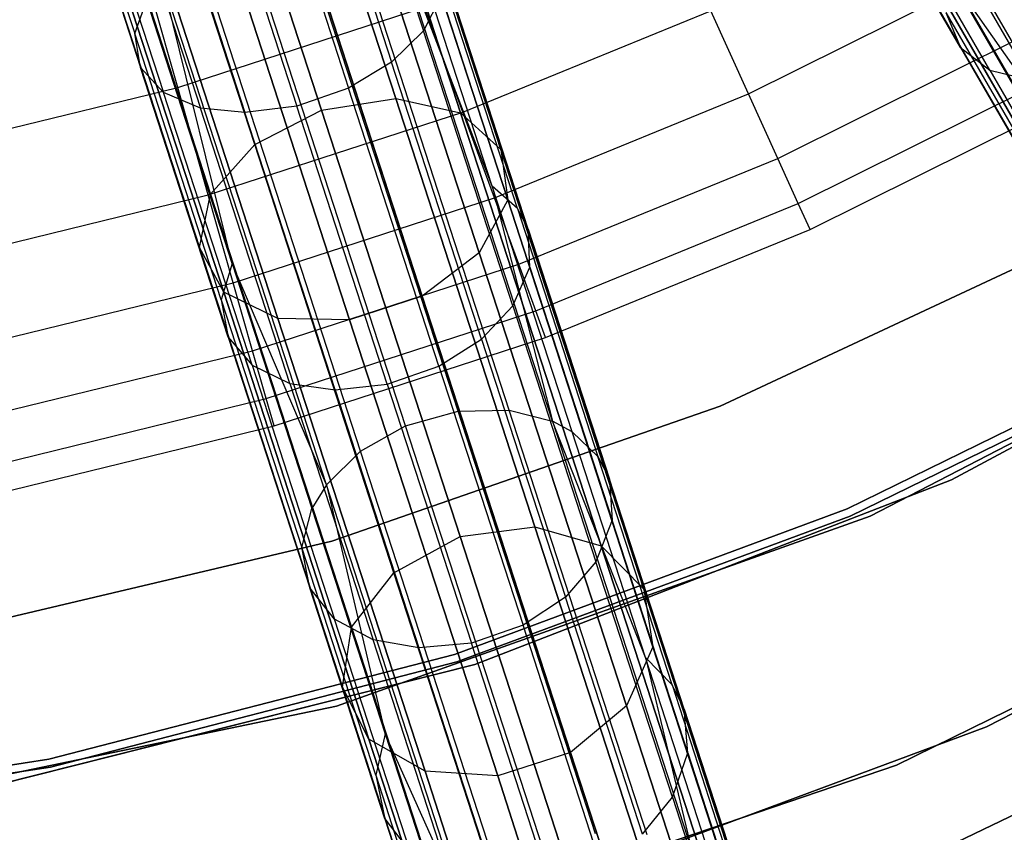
# Model space of a CAD drawing. Extents: x 0.3 to 7.1, y -3.38 to 3.38.
# Tile 211 of 256: x 4.2 to 4.82, y -2.58 to -2.07. Entities that reach past the tile are written whole.
import ezdxf

# ---------------------------------------------------------------- set-up
doc = ezdxf.new("R2010")
doc.units = 0
doc.header["$LTSCALE"] = 2.54
doc.layers.get('0').update_dxf_attribs({"linetype": 'CONTINUOUS'})

# ---------------------------------------------------------------- blocks, each defined once
blk = doc.blocks.new('SINGLES_B_BB_STL')
at = {"color": 0}
for p, q in [((4.435, -2.1231, 14.83256), (4.33623, -1.81911, 14.58838)), ((4.435, -2.1231, 14.83256), (4.33623, -1.81911, 14.58838)), ((4.33623, -1.81911, 13.67289), (4.435, -2.1231, 13.42871)), ((4.33623, -1.81911, 13.67289), (4.435, -2.1231, 13.42871)), ((4.47556, -2.132, 14.80876), (4.37569, -1.82462, 14.56186)), ((4.47556, -2.132, 14.80876), (4.37569, -1.82462, 14.56186)), ((4.37569, -1.82462, 13.69941), (4.47556, -2.132, 13.4525)), ((4.37569, -1.82462, 13.69941), (4.47556, -2.132, 13.4525)), ((4.29008, -1.82748, 14.59795), (4.38846, -2.13025, 14.84115)), ((4.29008, -1.82748, 14.59795), (4.38846, -2.13025, 14.84115)), ((4.38846, -2.13025, 13.42012), (4.29008, -1.82748, 13.66332)), ((4.38846, -2.13025, 13.42012), (4.29008, -1.82748, 13.66332)), ((4.50085, -2.15492, 14.77521), (4.39943, -1.84277, 14.52447)), ((4.50085, -2.15492, 14.77521), (4.39943, -1.84277, 14.52447)), ((4.39943, -1.84277, 13.7368), (4.50085, -2.15492, 13.48606)), ((4.39943, -1.84277, 13.7368), (4.50085, -2.15492, 13.48606)), ((4.3466, -2.15182, 14.83256), (4.24783, -1.84783, 14.58838)), ((4.3466, -2.15182, 14.83256), (4.24783, -1.84783, 14.58838)), ((4.24783, -1.84783, 13.67289), (4.3466, -2.15182, 13.42871)), ((4.24783, -1.84783, 13.67289), (4.3466, -2.15182, 13.42871)), ((4.50508, -2.1866, 14.73958), (4.40201, -1.86938, 14.48477)), ((4.50508, -2.1866, 14.73958), (4.40201, -1.86938, 14.48477)), ((4.40201, -1.86938, 13.7765), (4.50508, -2.1866, 13.52169)), ((4.40201, -1.86938, 13.7765), (4.50508, -2.1866, 13.52169)), ((4.31902, -2.18286, 14.80876), (4.21915, -1.87549, 14.56186)), ((4.31902, -2.18286, 14.80876), (4.21915, -1.87549, 14.56186)), ((4.21915, -1.87549, 13.69941), (4.31902, -2.18286, 13.4525)), ((4.21915, -1.87549, 13.69941), (4.31902, -2.18286, 13.4525)), ((4.868, -2.16882, 40.97328), (4.70163, -1.88064, 41.26377)), ((4.868, -2.16882, 40.97328), (4.70163, -1.88064, 41.26377)), ((4.48728, -2.21979, 14.71004), (4.38284, -1.89836, 14.45186)), ((4.48728, -2.21979, 14.71004), (4.38284, -1.89836, 14.45186)), ((4.38284, -1.89836, 13.80941), (4.48728, -2.21979, 13.55122)), ((4.38284, -1.89836, 13.80941), (4.48728, -2.21979, 13.55122)), ((4.39143, -1.89346, 41.50673), (4.45228, -2.08075, 41.37379)), ((4.39143, -1.89346, 41.50673), (4.45228, -2.08075, 41.37379)), ((4.31203, -2.21627, 14.77521), (4.2106, -1.90412, 14.52447)), ((4.31203, -2.21627, 14.77521), (4.2106, -1.90412, 14.52447)), ((4.2106, -1.90412, 13.7368), (4.31203, -2.21627, 13.48606)), ((4.2106, -1.90412, 13.7368), (4.31203, -2.21627, 13.48606)), ((4.21261, -1.90116, 41.42888), (4.27151, -2.08242, 41.30023)), ((4.21261, -1.90116, 41.42888), (4.27151, -2.08242, 41.30023)), ((4.37103, -1.91168, 41.52464), (4.43234, -2.10036, 41.39072)), ((4.37103, -1.91168, 41.52464), (4.43234, -2.10036, 41.39072)), ((4.21549, -1.92004, 41.45948), (4.27515, -2.10367, 41.32915)), ((4.21549, -1.92004, 41.45948), (4.27515, -2.10367, 41.32915)), ((4.45152, -2.24688, 14.69337), (4.34631, -1.92308, 14.43327)), ((4.45152, -2.24688, 14.69337), (4.34631, -1.92308, 14.43327)), ((4.34631, -1.92308, 13.82799), (4.45152, -2.24688, 13.5679)), ((4.34631, -1.92308, 13.82799), (4.45152, -2.24688, 13.5679)), ((4.32723, -2.24439, 14.73958), (4.22416, -1.92716, 14.48477)), ((4.32723, -2.24439, 14.73958), (4.22416, -1.92716, 14.48477)), ((4.22416, -1.92716, 13.7765), (4.32723, -2.24439, 13.52169)), ((4.22416, -1.92716, 13.7765), (4.32723, -2.24439, 13.52169)), ((4.34381, -1.92708, 41.53476), (4.40537, -2.11654, 41.40028)), ((4.34381, -1.92708, 41.53476), (4.40537, -2.11654, 41.40028)), ((4.22914, -1.93353, 41.48718), (4.2895, -2.11931, 41.35532)), ((4.22914, -1.93353, 41.48718), (4.2895, -2.11931, 41.35532)), ((4.25163, -1.94143, 41.51067), (4.31259, -2.12903, 41.37751)), ((4.25163, -1.94143, 41.51067), (4.31259, -2.12903, 41.37751)), ((4.36114, -2.26077, 14.71004), (4.25671, -1.93935, 14.45186)), ((4.36114, -2.26077, 14.71004), (4.25671, -1.93935, 14.45186)), ((4.25671, -1.93935, 13.80941), (4.36114, -2.26077, 13.55122)), ((4.25671, -1.93935, 13.80941), (4.36114, -2.26077, 13.55122)), ((4.406, -2.26167, 14.69337), (4.30079, -1.93787, 14.43327)), ((4.406, -2.26167, 14.69337), (4.30079, -1.93787, 14.43327)), ((4.30079, -1.93787, 13.82799), (4.406, -2.26167, 13.5679)), ((4.30079, -1.93787, 13.82799), (4.406, -2.26167, 13.5679)), ((4.31144, -1.93821, 41.53571), (4.37303, -2.12774, 41.40117)), ((4.31144, -1.93821, 41.53571), (4.37303, -2.12774, 41.40117)), ((4.78865, -2.0911, 41.18653), (4.69988, -1.93734, 41.32915)), ((4.78865, -2.0911, 41.18653), (4.69988, -1.93734, 41.32915)), ((4.27912, -1.94303, 41.52693), (4.34048, -2.13189, 41.39288)), ((4.27912, -1.94303, 41.52693), (4.34048, -2.13189, 41.39288)), ((4.80697, -2.10521, 41.21104), (4.71717, -1.94966, 41.35532)), ((4.80697, -2.10521, 41.21104), (4.71717, -1.94966, 41.35532)), ((4.83245, -2.11144, 41.23182), (4.74177, -1.95437, 41.37751)), ((4.83245, -2.11144, 41.23182), (4.74177, -1.95437, 41.37751)), ((4.50601, -2.31829, 40.96447), (4.40367, -2.0033, 41.2536)), ((4.50601, -2.31829, 40.96447), (4.40367, -2.0033, 41.2536)), ((4.47395, -2.31894, 40.95544), (4.37209, -2.00547, 41.24318)), ((4.47395, -2.31894, 40.95544), (4.37209, -2.00547, 41.24318)), ((4.49538, -2.17802, 41.14212), (4.42993, -2.00781, 41.27042)), ((4.53308, -2.32525, 40.97904), (4.42993, -2.00781, 41.27042)), ((4.49538, -2.17802, 41.14212), (4.42993, -2.00781, 41.27042)), ((4.53308, -2.32525, 40.97904), (4.42993, -2.00781, 41.27042)), ((4.90186, -2.25269, 15.09872), (4.75926, -2.00569, 14.80876)), ((4.90186, -2.25269, 15.09872), (4.75926, -2.00569, 14.80876)), ((4.75926, -2.00569, 13.4525), (4.90186, -2.25269, 13.16255)), ((4.75926, -2.00569, 13.4525), (4.90186, -2.25269, 13.16255)), ((4.44104, -2.32808, 40.954), (4.33927, -2.01485, 41.24152)), ((4.44104, -2.32808, 40.954), (4.33927, -2.01485, 41.24152)), ((4.49538, -2.17802, 41.14212), (4.44168, -2.01275, 41.28171)), ((4.49538, -2.17802, 41.14212), (4.44168, -2.01275, 41.28171)), ((4.51113, -2.19199, 41.16291), (4.45688, -2.02504, 41.30392)), ((4.51113, -2.19199, 41.16291), (4.45688, -2.02504, 41.30392)), ((4.41294, -2.34398, 40.96026), (4.31083, -2.0297, 41.24875)), ((4.41294, -2.34398, 40.96026), (4.31083, -2.0297, 41.24875)), ((4.29838, -2.1161, 4.24657), (4.27587, -2.03698, 4.42306)), ((4.29838, -2.1161, 4.24657), (4.27587, -2.03698, 4.42306)), ((4.51786, -2.2049, 41.17936), (4.46319, -2.03663, 41.32149)), ((4.51786, -2.2049, 41.17936), (4.46319, -2.03663, 41.32149)), ((4.90418, -2.29065, 15.06967), (4.75936, -2.03982, 14.77521)), ((4.90418, -2.29065, 15.06967), (4.75936, -2.03982, 14.77521)), ((4.75936, -2.03982, 13.48606), (4.90418, -2.29065, 13.1916)), ((4.75936, -2.03982, 13.48606), (4.90418, -2.29065, 13.1916)), ((4.65595, -2.12017, 3.87872), (4.80991, -2.04351, 3.87872)), ((4.65595, -2.12017, 3.87872), (4.80991, -2.04351, 3.87872)), ((4.868, -2.16882, 40.97328), (4.78156, -2.04548, 41.13721)), ((4.78156, -2.04548, 41.13721), (4.86223, -2.18521, 40.98427)), ((4.78156, -2.04548, 41.13721), (4.86223, -2.18521, 40.98427)), ((4.868, -2.16882, 40.97328), (4.78156, -2.04548, 41.13721)), ((4.39148, -2.36503, 40.97328), (4.28865, -2.04856, 41.26377)), ((4.39148, -2.36503, 40.97328), (4.28865, -2.04856, 41.26377)), ((4.33256, -2.22642, 41.13721), (4.28865, -2.04856, 41.26377)), ((4.33256, -2.22642, 41.13721), (4.28865, -2.04856, 41.26377)), ((4.46363, -2.05821, 41.34949), (4.45228, -2.08075, 41.37379)), ((4.46363, -2.05821, 41.34949), (4.45228, -2.08075, 41.37379)), ((4.51899, -2.22859, 41.20558), (4.46363, -2.05821, 41.34949)), ((4.51899, -2.22859, 41.20558), (4.46363, -2.05821, 41.34949)), ((4.27151, -2.08242, 41.30023), (4.27899, -2.06154, 41.27646)), ((4.27151, -2.08242, 41.30023), (4.27899, -2.06154, 41.27646)), ((4.33256, -2.22642, 41.13721), (4.27899, -2.06154, 41.27646)), ((4.33256, -2.22642, 41.13721), (4.27899, -2.06154, 41.27646)), ((4.29838, -2.1161, 4.24657), (4.45302, -2.06586, 4.24657)), ((4.29838, -2.1161, 4.24657), (4.45302, -2.06586, 4.24657)), ((4.47706, -2.13151, 4.06484), (4.45302, -2.06586, 4.24657)), ((4.47706, -2.13151, 4.06484), (4.45302, -2.06586, 4.24657)), ((4.92725, -2.31907, 15.03882), (4.78008, -2.06416, 14.73958)), ((4.92725, -2.31907, 15.03882), (4.78008, -2.06416, 14.73958)), ((4.78008, -2.06416, 13.52169), (4.92725, -2.31907, 13.22244)), ((4.78008, -2.06416, 13.52169), (4.92725, -2.31907, 13.22244)), ((4.47706, -2.13151, 4.06484), (4.63235, -2.06802, 4.06484)), ((4.47706, -2.13151, 4.06484), (4.63235, -2.06802, 4.06484)), ((4.65595, -2.12017, 3.87872), (4.63235, -2.06802, 4.06484)), ((4.65595, -2.12017, 3.87872), (4.63235, -2.06802, 4.06484)), ((4.77952, -2.06908, 41.15946), (4.78865, -2.0911, 41.18653)), ((4.77952, -2.06908, 41.15946), (4.78865, -2.0911, 41.18653)), ((4.77952, -2.06908, 41.15946), (4.86107, -2.21033, 41.00486)), ((4.77952, -2.06908, 41.15946), (4.86107, -2.21033, 41.00486)), ((4.32566, -2.24908, 41.15946), (4.27151, -2.08242, 41.30023)), ((4.27515, -2.10367, 41.32915), (4.27151, -2.08242, 41.30023)), ((4.32566, -2.24908, 41.15946), (4.27151, -2.08242, 41.30023)), ((4.27515, -2.10367, 41.32915), (4.27151, -2.08242, 41.30023)), ((4.45228, -2.08075, 41.37379), (4.43234, -2.10036, 41.39072)), ((4.45228, -2.08075, 41.37379), (4.43234, -2.10036, 41.39072)), ((4.50824, -2.25296, 41.22833), (4.45228, -2.08075, 41.37379)), ((4.50824, -2.25296, 41.22833), (4.45228, -2.08075, 41.37379)), ((4.67422, -2.16052, 3.68911), (4.83111, -2.0824, 3.68911)), ((4.67422, -2.16052, 3.68911), (4.83111, -2.0824, 3.68911)), ((4.78865, -2.0911, 41.18653), (4.80697, -2.10521, 41.21104)), ((4.78865, -2.0911, 41.18653), (4.80697, -2.10521, 41.21104)), ((4.78865, -2.0911, 41.18653), (4.87126, -2.23419, 41.02991)), ((4.78865, -2.0911, 41.18653), (4.87126, -2.23419, 41.02991)), ((4.43234, -2.10036, 41.39072), (4.40537, -2.11654, 41.40028)), ((4.43234, -2.10036, 41.39072), (4.40537, -2.11654, 41.40028)), ((4.48871, -2.27386, 41.24419), (4.43234, -2.10036, 41.39072)), ((4.48871, -2.27386, 41.24419), (4.43234, -2.10036, 41.39072)), ((4.33001, -2.27251, 41.18653), (4.27515, -2.10367, 41.32915)), ((4.2895, -2.11931, 41.35532), (4.27515, -2.10367, 41.32915)), ((4.33001, -2.27251, 41.18653), (4.27515, -2.10367, 41.32915)), ((4.2895, -2.11931, 41.35532), (4.27515, -2.10367, 41.32915)), ((4.80697, -2.10521, 41.21104), (4.83245, -2.11144, 41.23182)), ((4.80697, -2.10521, 41.21104), (4.83245, -2.11144, 41.23182)), ((4.80697, -2.10521, 41.21104), (4.89055, -2.24998, 41.05258)), ((4.80697, -2.10521, 41.21104), (4.89055, -2.24998, 41.05258)), ((4.68705, -2.18889, 3.4969), (4.846, -2.10974, 3.4969)), ((4.68705, -2.18889, 3.4969), (4.846, -2.10974, 3.4969)), ((4.14046, -2.15479, 4.24657), (4.29838, -2.1161, 4.24657)), ((4.14046, -2.15479, 4.24657), (4.29838, -2.1161, 4.24657)), ((4.345, -2.29013, 41.21104), (4.2895, -2.11931, 41.35532)), ((4.31259, -2.12903, 41.37751), (4.2895, -2.11931, 41.35532)), ((4.345, -2.29013, 41.21104), (4.2895, -2.11931, 41.35532)), ((4.31259, -2.12903, 41.37751), (4.2895, -2.11931, 41.35532)), ((4.31751, -2.18335, 4.06484), (4.29838, -2.1161, 4.24657)), ((4.31751, -2.18335, 4.06484), (4.29838, -2.1161, 4.24657)), ((4.40537, -2.11654, 41.40028), (4.37303, -2.12774, 41.40117)), ((4.40537, -2.11654, 41.40028), (4.37303, -2.12774, 41.40117)), ((4.46197, -2.29075, 41.25313), (4.40537, -2.11654, 41.40028)), ((4.46197, -2.29075, 41.25313), (4.40537, -2.11654, 41.40028)), ((4.49675, -2.18525, 3.87872), (4.65595, -2.12017, 3.87872)), ((4.49675, -2.18525, 3.87872), (4.65595, -2.12017, 3.87872)), ((4.67422, -2.16052, 3.68911), (4.65595, -2.12017, 3.87872)), ((4.67422, -2.16052, 3.68911), (4.65595, -2.12017, 3.87872)), ((4.38846, -2.13025, 14.84115), (4.435, -2.1231, 14.83256)), ((4.38846, -2.13025, 14.84115), (4.435, -2.1231, 14.83256)), ((4.38846, -2.13025, 13.42012), (4.435, -2.1231, 13.42871)), ((4.38846, -2.13025, 13.42012), (4.435, -2.1231, 13.42871)), ((4.435, -2.1231, 14.83256), (4.47556, -2.132, 14.80876)), ((4.52216, -2.39136, 15.11933), (4.435, -2.1231, 14.83256)), ((4.52216, -2.39136, 15.11933), (4.435, -2.1231, 14.83256)), ((4.435, -2.1231, 14.83256), (4.47556, -2.132, 14.80876)), ((4.435, -2.1231, 13.42871), (4.52216, -2.39136, 13.14194)), ((4.435, -2.1231, 13.42871), (4.52216, -2.39136, 13.14194)), ((4.435, -2.1231, 13.42871), (4.47556, -2.132, 13.4525)), ((4.435, -2.1231, 13.42871), (4.47556, -2.132, 13.4525)), ((4.69441, -2.20513, 3.303), (4.85454, -2.1254, 3.303)), ((4.69441, -2.20513, 3.303), (4.85454, -2.1254, 3.303)), ((4.36863, -2.30152, 41.23182), (4.31259, -2.12903, 41.37751)), ((4.34048, -2.13189, 41.39288), (4.31259, -2.12903, 41.37751)), ((4.36863, -2.30152, 41.23182), (4.31259, -2.12903, 41.37751)), ((4.34048, -2.13189, 41.39288), (4.31259, -2.12903, 41.37751)), ((4.31751, -2.18335, 4.06484), (4.47706, -2.13151, 4.06484)), ((4.31751, -2.18335, 4.06484), (4.47706, -2.13151, 4.06484)), ((4.37303, -2.12774, 41.40117), (4.34048, -2.13189, 41.39288)), ((4.37303, -2.12774, 41.40117), (4.34048, -2.13189, 41.39288)), ((4.39691, -2.30554, 41.24621), (4.34048, -2.13189, 41.39288)), ((4.39691, -2.30554, 41.24621), (4.34048, -2.13189, 41.39288)), ((4.3466, -2.15182, 14.83256), (4.38846, -2.13025, 14.84115)), ((4.3466, -2.15182, 14.83256), (4.38846, -2.13025, 14.84115)), ((4.3466, -2.15182, 13.42871), (4.38846, -2.13025, 13.42012)), ((4.3466, -2.15182, 13.42871), (4.38846, -2.13025, 13.42012)), ((4.42966, -2.30203, 41.25397), (4.37303, -2.12774, 41.40117)), ((4.42966, -2.30203, 41.25397), (4.37303, -2.12774, 41.40117)), ((4.38846, -2.13025, 14.84115), (4.47527, -2.39743, 15.12676)), ((4.38846, -2.13025, 14.84115), (4.47527, -2.39743, 15.12676)), ((4.47527, -2.39743, 13.13451), (4.38846, -2.13025, 13.42012)), ((4.47527, -2.39743, 13.13451), (4.38846, -2.13025, 13.42012)), ((4.47556, -2.132, 14.80876), (4.50085, -2.15492, 14.77521)), ((4.56369, -2.40325, 15.09872), (4.47556, -2.132, 14.80876)), ((4.56369, -2.40325, 15.09872), (4.47556, -2.132, 14.80876)), ((4.47556, -2.132, 14.80876), (4.50085, -2.15492, 14.77521)), ((4.47556, -2.132, 13.4525), (4.56369, -2.40325, 13.16255)), ((4.47556, -2.132, 13.4525), (4.56369, -2.40325, 13.16255)), ((4.47556, -2.132, 13.4525), (4.50085, -2.15492, 13.48606)), ((4.47556, -2.132, 13.4525), (4.50085, -2.15492, 13.48606)), ((4.49675, -2.18525, 3.87872), (4.47706, -2.13151, 4.06484)), ((4.49675, -2.18525, 3.87872), (4.47706, -2.13151, 4.06484)), ((4.31902, -2.18286, 14.80876), (4.3466, -2.15182, 14.83256)), ((4.31902, -2.18286, 14.80876), (4.3466, -2.15182, 14.83256)), ((4.31902, -2.18286, 13.4525), (4.3466, -2.15182, 13.42871)), ((4.31902, -2.18286, 13.4525), (4.3466, -2.15182, 13.42871)), ((4.43377, -2.42008, 15.11933), (4.3466, -2.15182, 14.83256)), ((4.43377, -2.42008, 15.11933), (4.3466, -2.15182, 14.83256)), ((4.3466, -2.15182, 13.42871), (4.43377, -2.42008, 13.14194)), ((4.3466, -2.15182, 13.42871), (4.43377, -2.42008, 13.14194)), ((4.50085, -2.15492, 14.77521), (4.50508, -2.1866, 14.73958)), ((4.59035, -2.43038, 15.06967), (4.50085, -2.15492, 14.77521)), ((4.59035, -2.43038, 15.06967), (4.50085, -2.15492, 14.77521)), ((4.50085, -2.15492, 14.77521), (4.50508, -2.1866, 14.73958)), ((4.50085, -2.15492, 13.48606), (4.59035, -2.43038, 13.1916)), ((4.50085, -2.15492, 13.48606), (4.59035, -2.43038, 13.1916)), ((4.50085, -2.15492, 13.48606), (4.50508, -2.1866, 13.52169)), ((4.50085, -2.15492, 13.48606), (4.50508, -2.1866, 13.52169)), ((4.51199, -2.22684, 3.68911), (4.67422, -2.16052, 3.68911)), ((4.51199, -2.22684, 3.68911), (4.67422, -2.16052, 3.68911)), ((4.68705, -2.18889, 3.4969), (4.67422, -2.16052, 3.68911)), ((4.68705, -2.18889, 3.4969), (4.67422, -2.16052, 3.68911)), ((4.31203, -2.21627, 14.77521), (4.31902, -2.18286, 14.80876)), ((4.31203, -2.21627, 14.77521), (4.31902, -2.18286, 14.80876)), ((4.31203, -2.21627, 13.48606), (4.31902, -2.18286, 13.4525)), ((4.31203, -2.21627, 13.48606), (4.31902, -2.18286, 13.4525)), ((4.40715, -2.45411, 15.09872), (4.31902, -2.18286, 14.80876)), ((4.40715, -2.45411, 15.09872), (4.31902, -2.18286, 14.80876)), ((4.31902, -2.18286, 13.4525), (4.40715, -2.45411, 13.16255)), ((4.31902, -2.18286, 13.4525), (4.40715, -2.45411, 13.16255)), ((4.51113, -2.19199, 41.16291), (4.49538, -2.17802, 41.14212)), ((4.49538, -2.17802, 41.14212), (4.53308, -2.32525, 40.97904)), ((4.54536, -2.33184, 40.98881), (4.49538, -2.17802, 41.14212)), ((4.51113, -2.19199, 41.16291), (4.49538, -2.17802, 41.14212)), ((4.54536, -2.33184, 40.98881), (4.49538, -2.17802, 41.14212)), ((4.49538, -2.17802, 41.14212), (4.53308, -2.32525, 40.97904)), ((4.15457, -2.22326, 4.06484), (4.31751, -2.18335, 4.06484)), ((4.15457, -2.22326, 4.06484), (4.31751, -2.18335, 4.06484)), ((4.33318, -2.2384, 3.87872), (4.31751, -2.18335, 4.06484)), ((4.33318, -2.2384, 3.87872), (4.31751, -2.18335, 4.06484)), ((4.33318, -2.2384, 3.87872), (4.49675, -2.18525, 3.87872)), ((4.33318, -2.2384, 3.87872), (4.49675, -2.18525, 3.87872)), ((4.50508, -2.1866, 14.73958), (4.48728, -2.21979, 14.71004)), ((4.50508, -2.1866, 14.73958), (4.48728, -2.21979, 14.71004)), ((4.50508, -2.1866, 13.52169), (4.48728, -2.21979, 13.55122)), ((4.50508, -2.1866, 13.52169), (4.48728, -2.21979, 13.55122)), ((4.51199, -2.22684, 3.68911), (4.49675, -2.18525, 3.87872)), ((4.51199, -2.22684, 3.68911), (4.49675, -2.18525, 3.87872)), ((4.59604, -2.46653, 15.03882), (4.50508, -2.1866, 14.73958)), ((4.59604, -2.46653, 15.03882), (4.50508, -2.1866, 14.73958)), ((4.50508, -2.1866, 13.52169), (4.59604, -2.46653, 13.22244)), ((4.50508, -2.1866, 13.52169), (4.59604, -2.46653, 13.22244)), ((4.52269, -2.25608, 3.4969), (4.68705, -2.18889, 3.4969)), ((4.52269, -2.25608, 3.4969), (4.68705, -2.18889, 3.4969)), ((4.69441, -2.20513, 3.303), (4.68705, -2.18889, 3.4969)), ((4.69441, -2.20513, 3.303), (4.68705, -2.18889, 3.4969)), ((4.51786, -2.2049, 41.17936), (4.51113, -2.19199, 41.16291)), ((4.51113, -2.19199, 41.16291), (4.56161, -2.34736, 41.00805)), ((4.51786, -2.2049, 41.17936), (4.51113, -2.19199, 41.16291)), ((4.51113, -2.19199, 41.16291), (4.56161, -2.34736, 41.00805)), ((4.51899, -2.22859, 41.20558), (4.51786, -2.2049, 41.17936)), ((4.51786, -2.2049, 41.17936), (4.56875, -2.36151, 41.02328)), ((4.51899, -2.22859, 41.20558), (4.51786, -2.2049, 41.17936)), ((4.51786, -2.2049, 41.17936), (4.56875, -2.36151, 41.02328)), ((4.52883, -2.27282, 3.303), (4.69441, -2.20513, 3.303)), ((4.52883, -2.27282, 3.303), (4.69441, -2.20513, 3.303)), ((4.63812, -2.31581, 3.2), (4.87124, -2.2067, 3.2)), ((4.87124, -2.2067, 3.303), (4.63812, -2.31581, 3.303)), ((4.63812, -2.31581, 3.2), (4.87124, -2.2067, 3.2)), ((4.87124, -2.2067, 3.303), (4.63812, -2.31581, 3.303)), ((5.06502, -2.21056, 171.7), (4.783, -2.36201, 171.7)), ((4.783, -2.36201, 164.1), (5.06502, -2.21056, 164.1)), ((4.783, -2.36201, 164.1), (5.06502, -2.21056, 164.1)), ((5.06502, -2.21056, 171.7), (4.783, -2.36201, 171.7)), ((4.32723, -2.24439, 14.73958), (4.31203, -2.21627, 14.77521)), ((4.40153, -2.49173, 15.06967), (4.31203, -2.21627, 14.77521)), ((4.32723, -2.24439, 14.73958), (4.31203, -2.21627, 14.77521)), ((4.40153, -2.49173, 15.06967), (4.31203, -2.21627, 14.77521)), ((4.32723, -2.24439, 13.52169), (4.31203, -2.21627, 13.48606)), ((4.31203, -2.21627, 13.48606), (4.40153, -2.49173, 13.1916)), ((4.31203, -2.21627, 13.48606), (4.40153, -2.49173, 13.1916)), ((4.32723, -2.24439, 13.52169), (4.31203, -2.21627, 13.48606)), ((4.48728, -2.21979, 14.71004), (4.45152, -2.24688, 14.69337)), ((4.48728, -2.21979, 14.71004), (4.45152, -2.24688, 14.69337)), ((4.48728, -2.21979, 13.55122), (4.45152, -2.24688, 13.5679)), ((4.48728, -2.21979, 13.55122), (4.45152, -2.24688, 13.5679)), ((4.57944, -2.50343, 15.01325), (4.48728, -2.21979, 14.71004)), ((4.57944, -2.50343, 15.01325), (4.48728, -2.21979, 14.71004)), ((4.48728, -2.21979, 13.55122), (4.57944, -2.50343, 13.24801)), ((4.48728, -2.21979, 13.55122), (4.57944, -2.50343, 13.24801)), ((4.73214, -2.38475, 1.7), (5.04722, -2.22149, 1.7)), ((5.04722, -2.22149, 12.7), (4.73214, -2.38475, 12.7)), ((5.04722, -2.22149, 12.7), (4.73214, -2.38475, 12.7)), ((4.73214, -2.38475, 1.7), (5.04722, -2.22149, 1.7)), ((4.33256, -2.22642, 41.13721), (4.32566, -2.24908, 41.15946)), ((4.33256, -2.22642, 41.13721), (4.32566, -2.24908, 41.15946)), ((4.39148, -2.36503, 40.97328), (4.33256, -2.22642, 41.13721)), ((4.33256, -2.22642, 41.13721), (4.38242, -2.37986, 40.98427)), ((4.33256, -2.22642, 41.13721), (4.38242, -2.37986, 40.98427)), ((4.39148, -2.36503, 40.97328), (4.33256, -2.22642, 41.13721)), ((4.3453, -2.281, 3.68911), (4.51199, -2.22684, 3.68911)), ((4.3453, -2.281, 3.68911), (4.51199, -2.22684, 3.68911)), ((4.50824, -2.25296, 41.22833), (4.51899, -2.22859, 41.20558)), ((4.50824, -2.25296, 41.22833), (4.51899, -2.22859, 41.20558)), ((4.52269, -2.25608, 3.4969), (4.51199, -2.22684, 3.68911)), ((4.52269, -2.25608, 3.4969), (4.51199, -2.22684, 3.68911)), ((4.51899, -2.22859, 41.20558), (4.57051, -2.38717, 41.04753)), ((4.51899, -2.22859, 41.20558), (4.57051, -2.38717, 41.04753)), ((4.16613, -2.27933, 3.87872), (4.33318, -2.2384, 3.87872)), ((4.16613, -2.27933, 3.87872), (4.33318, -2.2384, 3.87872)), ((4.3453, -2.281, 3.68911), (4.33318, -2.2384, 3.87872)), ((4.3453, -2.281, 3.68911), (4.33318, -2.2384, 3.87872)), ((4.36114, -2.26077, 14.71004), (4.32723, -2.24439, 14.73958)), ((4.41819, -2.52432, 15.03882), (4.32723, -2.24439, 14.73958)), ((4.36114, -2.26077, 14.71004), (4.32723, -2.24439, 14.73958)), ((4.41819, -2.52432, 15.03882), (4.32723, -2.24439, 14.73958)), ((4.36114, -2.26077, 13.55122), (4.32723, -2.24439, 13.52169)), ((4.32723, -2.24439, 13.52169), (4.41819, -2.52432, 13.22244)), ((4.32723, -2.24439, 13.52169), (4.41819, -2.52432, 13.22244)), ((4.36114, -2.26077, 13.55122), (4.32723, -2.24439, 13.52169)), ((4.32566, -2.24908, 41.15946), (4.33001, -2.27251, 41.18653)), ((4.32566, -2.24908, 41.15946), (4.33001, -2.27251, 41.18653)), ((4.32566, -2.24908, 41.15946), (4.37606, -2.4042, 41.00486)), ((4.32566, -2.24908, 41.15946), (4.37606, -2.4042, 41.00486)), ((4.45152, -2.24688, 14.69337), (4.406, -2.26167, 14.69337)), ((4.45152, -2.24688, 14.69337), (4.406, -2.26167, 14.69337)), ((4.45152, -2.24688, 13.5679), (4.406, -2.26167, 13.5679)), ((4.45152, -2.24688, 13.5679), (4.406, -2.26167, 13.5679)), ((4.54436, -2.53262, 14.99881), (4.45152, -2.24688, 14.69337)), ((4.54436, -2.53262, 14.99881), (4.45152, -2.24688, 14.69337)), ((4.45152, -2.24688, 13.5679), (4.54436, -2.53262, 13.26245)), ((4.45152, -2.24688, 13.5679), (4.54436, -2.53262, 13.26245)), ((4.35382, -2.31095, 3.4969), (4.52269, -2.25608, 3.4969)), ((4.35382, -2.31095, 3.4969), (4.52269, -2.25608, 3.4969)), ((4.48871, -2.27386, 41.24419), (4.50824, -2.25296, 41.22833)), ((4.48871, -2.27386, 41.24419), (4.50824, -2.25296, 41.22833)), ((4.50824, -2.25296, 41.22833), (4.56032, -2.41325, 41.06859)), ((4.50824, -2.25296, 41.22833), (4.56032, -2.41325, 41.06859)), ((4.52883, -2.27282, 3.303), (4.52269, -2.25608, 3.4969)), ((4.52883, -2.27282, 3.303), (4.52269, -2.25608, 3.4969)), ((4.406, -2.26167, 14.69337), (4.36114, -2.26077, 14.71004)), ((4.4533, -2.54441, 15.01325), (4.36114, -2.26077, 14.71004)), ((4.406, -2.26167, 14.69337), (4.36114, -2.26077, 14.71004)), ((4.4533, -2.54441, 15.01325), (4.36114, -2.26077, 14.71004)), ((4.406, -2.26167, 13.5679), (4.36114, -2.26077, 13.55122)), ((4.36114, -2.26077, 13.55122), (4.4533, -2.54441, 13.24801)), ((4.36114, -2.26077, 13.55122), (4.4533, -2.54441, 13.24801)), ((4.406, -2.26167, 13.5679), (4.36114, -2.26077, 13.55122)), ((4.49884, -2.54741, 14.99881), (4.406, -2.26167, 14.69337)), ((4.49884, -2.54741, 14.99881), (4.406, -2.26167, 14.69337)), ((4.406, -2.26167, 13.5679), (4.49884, -2.54741, 13.26245)), ((4.406, -2.26167, 13.5679), (4.49884, -2.54741, 13.26245)), ((4.71768, -2.3801, 164.4), (4.95323, -2.26456, 164.4)), ((4.95323, -2.26456, 164.3), (4.71768, -2.3801, 164.3)), ((4.71768, -2.3801, 164.4), (4.95323, -2.26456, 164.4)), ((4.95323, -2.26456, 164.3), (4.71768, -2.3801, 164.3)), ((4.71965, -2.3847, 12.5), (4.95566, -2.26893, 12.5)), ((4.95566, -2.26893, 12.35), (4.71965, -2.3847, 12.35)), ((4.71965, -2.3847, 12.5), (4.95566, -2.26893, 12.5)), ((4.95566, -2.26893, 12.35), (4.71965, -2.3847, 12.35)), ((4.33001, -2.27251, 41.18653), (4.345, -2.29013, 41.21104)), ((4.33001, -2.27251, 41.18653), (4.345, -2.29013, 41.21104)), ((4.33001, -2.27251, 41.18653), (4.38107, -2.42966, 41.02991)), ((4.33001, -2.27251, 41.18653), (4.38107, -2.42966, 41.02991)), ((4.3587, -2.3281, 3.303), (4.52883, -2.27282, 3.303)), ((4.3587, -2.3281, 3.303), (4.52883, -2.27282, 3.303)), ((4.46197, -2.29075, 41.25313), (4.48871, -2.27386, 41.24419)), ((4.46197, -2.29075, 41.25313), (4.48871, -2.27386, 41.24419)), ((4.48871, -2.27386, 41.24419), (4.54117, -2.43533, 41.08325)), ((4.48871, -2.27386, 41.24419), (4.54117, -2.43533, 41.08325)), ((4.17507, -2.32271, 3.68911), (4.3453, -2.281, 3.68911)), ((4.17507, -2.32271, 3.68911), (4.3453, -2.281, 3.68911)), ((4.35382, -2.31095, 3.4969), (4.3453, -2.281, 3.68911)), ((4.35382, -2.31095, 3.4969), (4.3453, -2.281, 3.68911)), ((4.345, -2.29013, 41.21104), (4.36863, -2.30152, 41.23182)), ((4.345, -2.29013, 41.21104), (4.36863, -2.30152, 41.23182)), ((4.345, -2.29013, 41.21104), (4.39666, -2.44911, 41.05258)), ((4.345, -2.29013, 41.21104), (4.39666, -2.44911, 41.05258)), ((4.42966, -2.30203, 41.25397), (4.46197, -2.29075, 41.25313)), ((4.42966, -2.30203, 41.25397), (4.46197, -2.29075, 41.25313)), ((4.46197, -2.29075, 41.25313), (4.51466, -2.4529, 41.09153)), ((4.46197, -2.29075, 41.25313), (4.51466, -2.4529, 41.09153)), ((4.36863, -2.30152, 41.23182), (4.39691, -2.30554, 41.24621)), ((4.36863, -2.30152, 41.23182), (4.39691, -2.30554, 41.24621)), ((4.36863, -2.30152, 41.23182), (4.4208, -2.46207, 41.07181)), ((4.36863, -2.30152, 41.23182), (4.4208, -2.46207, 41.07181)), ((4.39691, -2.30554, 41.24621), (4.42966, -2.30203, 41.25397)), ((4.39691, -2.30554, 41.24621), (4.42966, -2.30203, 41.25397)), ((4.39691, -2.30554, 41.24621), (4.44942, -2.46716, 41.08512)), ((4.39691, -2.30554, 41.24621), (4.44942, -2.46716, 41.08512)), ((4.42966, -2.30203, 41.25397), (4.48236, -2.46423, 41.09231)), ((4.42966, -2.30203, 41.25397), (4.48236, -2.46423, 41.09231)), ((4.18136, -2.3532, 3.4969), (4.35382, -2.31095, 3.4969)), ((4.18136, -2.3532, 3.4969), (4.35382, -2.31095, 3.4969)), ((4.3587, -2.3281, 3.303), (4.35382, -2.31095, 3.4969)), ((4.3587, -2.3281, 3.303), (4.35382, -2.31095, 3.4969)), ((4.39501, -2.40037, 3.2), (4.63812, -2.31581, 3.2)), ((4.63812, -2.31581, 3.303), (4.39501, -2.40037, 3.303)), ((4.39501, -2.40037, 3.2), (4.63812, -2.31581, 3.2)), ((4.63812, -2.31581, 3.303), (4.39501, -2.40037, 3.303)), ((4.47395, -2.31894, 40.95544), (4.50601, -2.31829, 40.96447)), ((4.47395, -2.31894, 40.95544), (4.50601, -2.31829, 40.96447)), ((4.59246, -2.58435, 40.6252), (4.50601, -2.31829, 40.96447)), ((4.50601, -2.31829, 40.96447), (4.53308, -2.32525, 40.97904)), ((4.59246, -2.58435, 40.6252), (4.50601, -2.31829, 40.96447)), ((4.50601, -2.31829, 40.96447), (4.53308, -2.32525, 40.97904)), ((4.63812, -2.31581, 3.2), (4.63812, -2.31581, 3.303)), ((4.63812, -2.31581, 3.2), (4.63812, -2.31581, 3.303)), ((4.44104, -2.32808, 40.954), (4.47395, -2.31894, 40.95544)), ((4.44104, -2.32808, 40.954), (4.47395, -2.31894, 40.95544)), ((4.55998, -2.58372, 40.6178), (4.47395, -2.31894, 40.95544)), ((4.55998, -2.58372, 40.6178), (4.47395, -2.31894, 40.95544)), ((4.18495, -2.37066, 3.303), (4.3587, -2.3281, 3.303)), ((4.18495, -2.37066, 3.303), (4.3587, -2.3281, 3.303)), ((4.41294, -2.34398, 40.96026), (4.44104, -2.32808, 40.954)), ((4.41294, -2.34398, 40.96026), (4.44104, -2.32808, 40.954)), ((4.52701, -2.59265, 40.61662), (4.44104, -2.32808, 40.954)), ((4.52701, -2.59265, 40.61662), (4.44104, -2.32808, 40.954)), ((4.53308, -2.32525, 40.97904), (4.6202, -2.59338, 40.63713)), ((4.54536, -2.33184, 40.98881), (4.53308, -2.32525, 40.97904)), ((4.54536, -2.33184, 40.98881), (4.53308, -2.32525, 40.97904)), ((4.59131, -2.47328, 40.82279), (4.53308, -2.32525, 40.97904)), ((4.59131, -2.47328, 40.82279), (4.53308, -2.32525, 40.97904)), ((4.53308, -2.32525, 40.97904), (4.6202, -2.59338, 40.63713)), ((4.54536, -2.33184, 40.98881), (4.56161, -2.34736, 41.00805)), ((4.59131, -2.47328, 40.82279), (4.54536, -2.33184, 40.98881)), ((4.54536, -2.33184, 40.98881), (4.56161, -2.34736, 41.00805)), ((4.59131, -2.47328, 40.82279), (4.54536, -2.33184, 40.98881)), ((4.39148, -2.36503, 40.97328), (4.41294, -2.34398, 40.96026)), ((4.39148, -2.36503, 40.97328), (4.41294, -2.34398, 40.96026)), ((4.4992, -2.60944, 40.62175), (4.41294, -2.34398, 40.96026)), ((4.4992, -2.60944, 40.62175), (4.41294, -2.34398, 40.96026)), ((4.60803, -2.49023, 40.84035), (4.56161, -2.34736, 41.00805)), ((4.56161, -2.34736, 41.00805), (4.56875, -2.36151, 41.02328)), ((4.60803, -2.49023, 40.84035), (4.56161, -2.34736, 41.00805)), ((4.56161, -2.34736, 41.00805), (4.56875, -2.36151, 41.02328)), ((4.61554, -2.50552, 40.85424), (4.56875, -2.36151, 41.02328)), ((4.56875, -2.36151, 41.02328), (4.57051, -2.38717, 41.04753)), ((4.61554, -2.50552, 40.85424), (4.56875, -2.36151, 41.02328)), ((4.56875, -2.36151, 41.02328), (4.57051, -2.38717, 41.04753)), ((4.39148, -2.36503, 40.97328), (4.38242, -2.37986, 40.98427)), ((4.39148, -2.36503, 40.97328), (4.38242, -2.37986, 40.98427)), ((4.47833, -2.63234, 40.63241), (4.39148, -2.36503, 40.97328)), ((4.39148, -2.36503, 40.97328), (4.42827, -2.52096, 40.81865)), ((4.39148, -2.36503, 40.97328), (4.42827, -2.52096, 40.81865)), ((4.47833, -2.63234, 40.63241), (4.39148, -2.36503, 40.97328)), ((4.783, -2.36201, 171.7), (4.4845, -2.47765, 171.7)), ((4.4845, -2.47765, 164.1), (4.783, -2.36201, 164.1)), ((4.4845, -2.47765, 164.1), (4.783, -2.36201, 164.1)), ((4.783, -2.36201, 171.7), (4.4845, -2.47765, 171.7)), ((4.783, -2.36201, 164.1), (4.783, -2.36201, 171.7)), ((4.783, -2.36201, 164.1), (4.783, -2.36201, 171.7)), ((4.80489, -2.51665, 171.7), (5.09476, -2.36787, 171.7)), ((5.09476, -2.36787, 164.1), (4.80489, -2.51665, 164.1)), ((4.80489, -2.51665, 171.7), (5.09476, -2.36787, 171.7)), ((5.09476, -2.36787, 164.1), (4.80489, -2.51665, 164.1)), ((4.37606, -2.4042, 41.00486), (4.38242, -2.37986, 40.98427)), ((4.37606, -2.4042, 41.00486), (4.38242, -2.37986, 40.98427)), ((4.38242, -2.37986, 40.98427), (4.42827, -2.52096, 40.81865)), ((4.38242, -2.37986, 40.98427), (4.42827, -2.52096, 40.81865)), ((4.47165, -2.47122, 164.4), (4.71768, -2.3801, 164.4)), ((4.71768, -2.3801, 164.3), (4.47165, -2.47122, 164.3)), ((4.47165, -2.47122, 164.4), (4.71768, -2.3801, 164.4)), ((4.71768, -2.3801, 164.3), (4.47165, -2.47122, 164.3)), ((4.71768, -2.3801, 164.4), (4.71768, -2.3801, 164.3)), ((4.71768, -2.3801, 164.4), (4.71768, -2.3801, 164.3)), ((4.39777, -2.50358, 1.7), (4.73214, -2.38475, 1.7)), ((4.73214, -2.38475, 12.7), (4.39777, -2.50358, 12.7)), ((4.73214, -2.38475, 12.7), (4.39777, -2.50358, 12.7)), ((4.39777, -2.50358, 1.7), (4.73214, -2.38475, 1.7)), ((4.47315, -2.47599, 12.5), (4.71965, -2.3847, 12.5)), ((4.71965, -2.3847, 12.35), (4.47315, -2.47599, 12.35)), ((4.47315, -2.47599, 12.5), (4.71965, -2.3847, 12.5)), ((4.71965, -2.3847, 12.35), (4.47315, -2.47599, 12.35)), ((4.71965, -2.3847, 12.5), (4.71965, -2.3847, 12.35)), ((4.71965, -2.3847, 12.5), (4.71965, -2.3847, 12.35)), ((4.73214, -2.38475, 12.7), (4.73214, -2.38475, 1.7)), ((4.73214, -2.38475, 12.7), (4.73214, -2.38475, 1.7)), ((4.74868, -2.54067, 1.7), (5.0713, -2.38157, 1.7)), ((5.0713, -2.38157, 12.7), (4.74868, -2.54067, 12.7)), ((4.74868, -2.54067, 1.7), (5.0713, -2.38157, 1.7)), ((5.0713, -2.38157, 12.7), (4.74868, -2.54067, 12.7)), ((4.47527, -2.39743, 15.12676), (4.52216, -2.39136, 15.11933)), ((4.47527, -2.39743, 15.12676), (4.52216, -2.39136, 15.11933)), ((4.47527, -2.39743, 13.13451), (4.52216, -2.39136, 13.14194)), ((4.47527, -2.39743, 13.13451), (4.52216, -2.39136, 13.14194)), ((4.52216, -2.39136, 15.11933), (4.56369, -2.40325, 15.09872)), ((4.59597, -2.61853, 15.44295), (4.52216, -2.39136, 15.11933)), ((4.59597, -2.61853, 15.44295), (4.52216, -2.39136, 15.11933)), ((4.52216, -2.39136, 15.11933), (4.56369, -2.40325, 15.09872)), ((4.52216, -2.39136, 13.14194), (4.59597, -2.61853, 12.81832)), ((4.52216, -2.39136, 13.14194), (4.59597, -2.61853, 12.81832)), ((4.52216, -2.39136, 13.14194), (4.56369, -2.40325, 13.16255)), ((4.52216, -2.39136, 13.14194), (4.56369, -2.40325, 13.16255)), ((4.57051, -2.38717, 41.04753), (4.56032, -2.41325, 41.06859)), ((4.57051, -2.38717, 41.04753), (4.56032, -2.41325, 41.06859)), ((4.61789, -2.53298, 40.87638), (4.57051, -2.38717, 41.04753)), ((4.61789, -2.53298, 40.87638), (4.57051, -2.38717, 41.04753)), ((4.43377, -2.42008, 15.11933), (4.47527, -2.39743, 15.12676)), ((4.43377, -2.42008, 15.11933), (4.47527, -2.39743, 15.12676)), ((4.43377, -2.42008, 13.14194), (4.47527, -2.39743, 13.13451)), ((4.43377, -2.42008, 13.14194), (4.47527, -2.39743, 13.13451)), ((4.47527, -2.39743, 15.12676), (4.54879, -2.62369, 15.44909)), ((4.47527, -2.39743, 15.12676), (4.54879, -2.62369, 15.44909)), ((4.54879, -2.62369, 12.81218), (4.47527, -2.39743, 13.13451)), ((4.54879, -2.62369, 12.81218), (4.47527, -2.39743, 13.13451)), ((4.1445, -2.45949, 3.2), (4.39501, -2.40037, 3.2)), ((4.39501, -2.40037, 3.303), (4.1445, -2.45949, 3.303)), ((4.1445, -2.45949, 3.2), (4.39501, -2.40037, 3.2)), ((4.39501, -2.40037, 3.303), (4.1445, -2.45949, 3.303)), ((4.4224, -2.54683, 40.83744), (4.37606, -2.4042, 41.00486)), ((4.38107, -2.42966, 41.02991), (4.37606, -2.4042, 41.00486)), ((4.4224, -2.54683, 40.83744), (4.37606, -2.4042, 41.00486)), ((4.38107, -2.42966, 41.02991), (4.37606, -2.4042, 41.00486)), ((4.39501, -2.40037, 3.2), (4.39501, -2.40037, 3.303)), ((4.39501, -2.40037, 3.2), (4.39501, -2.40037, 3.303)), ((4.56369, -2.40325, 15.09872), (4.59035, -2.43038, 15.06967)), ((4.63833, -2.63295, 15.42595), (4.56369, -2.40325, 15.09872)), ((4.63833, -2.63295, 15.42595), (4.56369, -2.40325, 15.09872)), ((4.56369, -2.40325, 15.09872), (4.59035, -2.43038, 15.06967)), ((4.56369, -2.40325, 13.16255), (4.63833, -2.63295, 12.83532)), ((4.56369, -2.40325, 13.16255), (4.63833, -2.63295, 12.83532)), ((4.56369, -2.40325, 13.16255), (4.59035, -2.43038, 13.1916)), ((4.56369, -2.40325, 13.16255), (4.59035, -2.43038, 13.1916)), ((4.56032, -2.41325, 41.06859), (4.54117, -2.43533, 41.08325)), ((4.56032, -2.41325, 41.06859), (4.54117, -2.43533, 41.08325)), ((4.6082, -2.56063, 40.89558), (4.56032, -2.41325, 41.06859)), ((4.6082, -2.56063, 40.89558), (4.56032, -2.41325, 41.06859)), ((4.40715, -2.45411, 15.09872), (4.43377, -2.42008, 15.11933)), ((4.40715, -2.45411, 15.09872), (4.43377, -2.42008, 15.11933)), ((4.40715, -2.45411, 13.16255), (4.43377, -2.42008, 13.14194)), ((4.40715, -2.45411, 13.16255), (4.43377, -2.42008, 13.14194)), ((4.50758, -2.64725, 15.44295), (4.43377, -2.42008, 15.11933)), ((4.50758, -2.64725, 15.44295), (4.43377, -2.42008, 15.11933)), ((4.43377, -2.42008, 13.14194), (4.50758, -2.64725, 12.81832)), ((4.43377, -2.42008, 13.14194), (4.50758, -2.64725, 12.81832)), ((4.42803, -2.57416, 40.86029), (4.38107, -2.42966, 41.02991)), ((4.39666, -2.44911, 41.05258), (4.38107, -2.42966, 41.02991)), ((4.42803, -2.57416, 40.86029), (4.38107, -2.42966, 41.02991)), ((4.39666, -2.44911, 41.05258), (4.38107, -2.42966, 41.02991)), ((4.54117, -2.43533, 41.08325), (4.51466, -2.4529, 41.09153)), ((4.54117, -2.43533, 41.08325), (4.51466, -2.4529, 41.09153)), ((4.58942, -2.58381, 40.90897), (4.54117, -2.43533, 41.08325)), ((4.58942, -2.58381, 40.90897), (4.54117, -2.43533, 41.08325)), ((4.59035, -2.43038, 15.06967), (4.59604, -2.46653, 15.03882)), ((4.66615, -2.66365, 15.40198), (4.59035, -2.43038, 15.06967)), ((4.66615, -2.66365, 15.40198), (4.59035, -2.43038, 15.06967)), ((4.59035, -2.43038, 15.06967), (4.59604, -2.46653, 15.03882)), ((4.59035, -2.43038, 13.1916), (4.66615, -2.66365, 12.85928)), ((4.59035, -2.43038, 13.1916), (4.66615, -2.66365, 12.85928)), ((4.59035, -2.43038, 13.1916), (4.59604, -2.46653, 13.22244)), ((4.59035, -2.43038, 13.1916), (4.59604, -2.46653, 13.22244)), ((4.44416, -2.59531, 40.88098), (4.39666, -2.44911, 41.05258)), ((4.4208, -2.46207, 41.07181), (4.39666, -2.44911, 41.05258)), ((4.44416, -2.59531, 40.88098), (4.39666, -2.44911, 41.05258)), ((4.4208, -2.46207, 41.07181), (4.39666, -2.44911, 41.05258)), ((4.40153, -2.49173, 15.06967), (4.40715, -2.45411, 15.09872)), ((4.40153, -2.49173, 15.06967), (4.40715, -2.45411, 15.09872)), ((4.40153, -2.49173, 13.1916), (4.40715, -2.45411, 13.16255)), ((4.40153, -2.49173, 13.1916), (4.40715, -2.45411, 13.16255)), ((4.48179, -2.68382, 15.42595), (4.40715, -2.45411, 15.09872)), ((4.48179, -2.68382, 15.42595), (4.40715, -2.45411, 15.09872)), ((4.40715, -2.45411, 13.16255), (4.48179, -2.68382, 12.83532)), ((4.40715, -2.45411, 13.16255), (4.48179, -2.68382, 12.83532)), ((4.51466, -2.4529, 41.09153), (4.48236, -2.46423, 41.09231)), ((4.51466, -2.4529, 41.09153), (4.48236, -2.46423, 41.09231)), ((4.5631, -2.60199, 40.91652), (4.51466, -2.4529, 41.09153)), ((4.5631, -2.60199, 40.91652), (4.51466, -2.4529, 41.09153)), ((4.46876, -2.60969, 40.89853), (4.4208, -2.46207, 41.07181)), ((4.44942, -2.46716, 41.08512), (4.4208, -2.46207, 41.07181)), ((4.46876, -2.60969, 40.89853), (4.4208, -2.46207, 41.07181)), ((4.44942, -2.46716, 41.08512), (4.4208, -2.46207, 41.07181)), ((4.48236, -2.46423, 41.09231), (4.44942, -2.46716, 41.08512)), ((4.48236, -2.46423, 41.09231), (4.44942, -2.46716, 41.08512)), ((4.53082, -2.61338, 40.91723), (4.48236, -2.46423, 41.09231)), ((4.53082, -2.61338, 40.91723), (4.48236, -2.46423, 41.09231)), ((4.59604, -2.46653, 15.03882), (4.57944, -2.50343, 15.01325)), ((4.59604, -2.46653, 15.03882), (4.57944, -2.50343, 15.01325)), ((4.59604, -2.46653, 13.22244), (4.57944, -2.50343, 13.24801)), ((4.59604, -2.46653, 13.22244), (4.57944, -2.50343, 13.24801)), ((4.67306, -2.70359, 15.37654), (4.59604, -2.46653, 15.03882)), ((4.67306, -2.70359, 15.37654), (4.59604, -2.46653, 15.03882)), ((4.59604, -2.46653, 13.22244), (4.67306, -2.70359, 12.88473)), ((4.59604, -2.46653, 13.22244), (4.67306, -2.70359, 12.88473)), ((5.04731, -2.46391, 1.9), (4.76806, -2.59758, 1.9)), ((4.76806, -2.59758, 1.7), (5.04731, -2.46391, 1.7)), ((4.76806, -2.59758, 1.7), (5.04731, -2.46391, 1.7)), ((5.04731, -2.46391, 1.9), (4.76806, -2.59758, 1.9)), ((4.21766, -2.53698, 164.4), (4.47165, -2.47122, 164.4)), ((4.47165, -2.47122, 164.3), (4.21766, -2.53698, 164.3)), ((4.21766, -2.53698, 164.4), (4.47165, -2.47122, 164.4)), ((4.47165, -2.47122, 164.3), (4.21766, -2.53698, 164.3)), ((4.49771, -2.61578, 40.91068), (4.44942, -2.46716, 41.08512)), ((4.49771, -2.61578, 40.91068), (4.44942, -2.46716, 41.08512)), ((4.47165, -2.47122, 164.4), (4.47165, -2.47122, 164.3)), ((4.47165, -2.47122, 164.4), (4.47165, -2.47122, 164.3)), ((4.4845, -2.47765, 171.7), (4.17405, -2.55573, 171.7)), ((4.17405, -2.55573, 164.1), (4.4845, -2.47765, 164.1)), ((4.17405, -2.55573, 164.1), (4.4845, -2.47765, 164.1)), ((4.4845, -2.47765, 171.7), (4.17405, -2.55573, 171.7)), ((4.21867, -2.54188, 12.5), (4.47315, -2.47599, 12.5)), ((4.47315, -2.47599, 12.35), (4.21867, -2.54188, 12.35)), ((4.21867, -2.54188, 12.5), (4.47315, -2.47599, 12.5)), ((4.47315, -2.47599, 12.35), (4.21867, -2.54188, 12.35)), ((4.47315, -2.47599, 12.5), (4.47315, -2.47599, 12.35)), ((4.47315, -2.47599, 12.5), (4.47315, -2.47599, 12.35)), ((4.4845, -2.47765, 164.1), (4.4845, -2.47765, 171.7)), ((4.4845, -2.47765, 164.1), (4.4845, -2.47765, 171.7)), ((4.60803, -2.49023, 40.84035), (4.59131, -2.47328, 40.82279)), ((4.60803, -2.49023, 40.84035), (4.59131, -2.47328, 40.82279)), ((4.63293, -2.60135, 40.64513), (4.59131, -2.47328, 40.82279)), ((4.59131, -2.47328, 40.82279), (4.6202, -2.59338, 40.63713)), ((4.59131, -2.47328, 40.82279), (4.6202, -2.59338, 40.63713)), ((4.63293, -2.60135, 40.64513), (4.59131, -2.47328, 40.82279)), ((4.61554, -2.50552, 40.85424), (4.60803, -2.49023, 40.84035)), ((4.60803, -2.49023, 40.84035), (4.65007, -2.61961, 40.66089)), ((4.61554, -2.50552, 40.85424), (4.60803, -2.49023, 40.84035)), ((4.60803, -2.49023, 40.84035), (4.65007, -2.61961, 40.66089)), ((4.41819, -2.52432, 15.03882), (4.40153, -2.49173, 15.06967)), ((4.47733, -2.725, 15.40198), (4.40153, -2.49173, 15.06967)), ((4.41819, -2.52432, 15.03882), (4.40153, -2.49173, 15.06967)), ((4.47733, -2.725, 15.40198), (4.40153, -2.49173, 15.06967)), ((4.41819, -2.52432, 13.22244), (4.40153, -2.49173, 13.1916)), ((4.40153, -2.49173, 13.1916), (4.47733, -2.725, 12.85928)), ((4.40153, -2.49173, 13.1916), (4.47733, -2.725, 12.85928)), ((4.41819, -2.52432, 13.22244), (4.40153, -2.49173, 13.1916)), ((4.05033, -2.57578, 1.7), (4.39777, -2.50358, 1.7)), ((4.39777, -2.50358, 12.7), (4.05033, -2.57578, 12.7)), ((4.39777, -2.50358, 12.7), (4.05033, -2.57578, 12.7)), ((4.05033, -2.57578, 1.7), (4.39777, -2.50358, 1.7)), ((4.39777, -2.50358, 12.7), (4.39777, -2.50358, 1.7)), ((4.39777, -2.50358, 12.7), (4.39777, -2.50358, 1.7)), ((4.57944, -2.50343, 15.01325), (4.54436, -2.53262, 14.99881)), ((4.57944, -2.50343, 15.01325), (4.54436, -2.53262, 14.99881)), ((4.57944, -2.50343, 13.24801), (4.54436, -2.53262, 13.26245)), ((4.57944, -2.50343, 13.24801), (4.54436, -2.53262, 13.26245)), ((4.65748, -2.74363, 15.35544), (4.57944, -2.50343, 15.01325)), ((4.65748, -2.74363, 15.35544), (4.57944, -2.50343, 15.01325)), ((4.57944, -2.50343, 13.24801), (4.65748, -2.74363, 12.90583)), ((4.57944, -2.50343, 13.24801), (4.65748, -2.74363, 12.90583)), ((4.61789, -2.53298, 40.87638), (4.61554, -2.50552, 40.85424)), ((4.61554, -2.50552, 40.85424), (4.65791, -2.63592, 40.67335)), ((4.61789, -2.53298, 40.87638), (4.61554, -2.50552, 40.85424)), ((4.61554, -2.50552, 40.85424), (4.65791, -2.63592, 40.67335)), ((4.42827, -2.52096, 40.81865), (4.4224, -2.54683, 40.83744)), ((4.42827, -2.52096, 40.81865), (4.4224, -2.54683, 40.83744)), ((4.42827, -2.52096, 40.81865), (4.46978, -2.64873, 40.64141)), ((4.47833, -2.63234, 40.63241), (4.42827, -2.52096, 40.81865)), ((4.47833, -2.63234, 40.63241), (4.42827, -2.52096, 40.81865)), ((4.42827, -2.52096, 40.81865), (4.46978, -2.64873, 40.64141)), ((4.49945, -2.6301, 171.7), (4.80489, -2.51665, 171.7)), ((4.80489, -2.51665, 164.1), (4.49945, -2.6301, 164.1)), ((4.49945, -2.6301, 171.7), (4.80489, -2.51665, 171.7)), ((4.80489, -2.51665, 164.1), (4.49945, -2.6301, 164.1)), ((4.80489, -2.51665, 171.7), (4.80489, -2.51665, 164.1)), ((4.80489, -2.51665, 171.7), (4.80489, -2.51665, 164.1)), ((4.4533, -2.54441, 15.01325), (4.41819, -2.52432, 15.03882)), ((4.49521, -2.76138, 15.37654), (4.41819, -2.52432, 15.03882)), ((4.4533, -2.54441, 15.01325), (4.41819, -2.52432, 15.03882)), ((4.49521, -2.76138, 15.37654), (4.41819, -2.52432, 15.03882)), ((4.4533, -2.54441, 13.24801), (4.41819, -2.52432, 13.22244)), ((4.41819, -2.52432, 13.22244), (4.49521, -2.76138, 12.88473)), ((4.41819, -2.52432, 13.22244), (4.49521, -2.76138, 12.88473)), ((4.4533, -2.54441, 13.24801), (4.41819, -2.52432, 13.22244)), ((4.54436, -2.53262, 14.99881), (4.49884, -2.54741, 14.99881)), ((4.54436, -2.53262, 14.99881), (4.49884, -2.54741, 14.99881)), ((4.54436, -2.53262, 13.26245), (4.49884, -2.54741, 13.26245)), ((4.54436, -2.53262, 13.26245), (4.49884, -2.54741, 13.26245)), ((4.62298, -2.77459, 15.34353), (4.54436, -2.53262, 14.99881)), ((4.62298, -2.77459, 15.34353), (4.54436, -2.53262, 14.99881)), ((4.54436, -2.53262, 13.26245), (4.62298, -2.77459, 12.91774)), ((4.54436, -2.53262, 13.26245), (4.62298, -2.77459, 12.91774)), ((4.6082, -2.56063, 40.89558), (4.61789, -2.53298, 40.87638)), ((4.6082, -2.56063, 40.89558), (4.61789, -2.53298, 40.87638)), ((4.61789, -2.53298, 40.87638), (4.66079, -2.66502, 40.69322)), ((4.61789, -2.53298, 40.87638), (4.66079, -2.66502, 40.69322)), ((3.95832, -2.57671, 164.4), (4.21766, -2.53698, 164.4)), ((4.21766, -2.53698, 164.3), (3.95832, -2.57671, 164.3)), ((3.95832, -2.57671, 164.4), (4.21766, -2.53698, 164.4)), ((4.21766, -2.53698, 164.3), (3.95832, -2.57671, 164.3)), ((4.21766, -2.53698, 164.4), (4.21766, -2.53698, 164.3)), ((4.21766, -2.53698, 164.4), (4.21766, -2.53698, 164.3)), ((4.40805, -2.6563, 1.7), (4.74868, -2.54067, 1.7)), ((4.74868, -2.54067, 12.7), (4.40805, -2.6563, 12.7)), ((4.40805, -2.6563, 1.7), (4.74868, -2.54067, 1.7)), ((4.74868, -2.54067, 12.7), (4.40805, -2.6563, 12.7)), ((4.74868, -2.54067, 1.7), (4.74868, -2.54067, 12.7)), ((4.74868, -2.54067, 1.7), (4.74868, -2.54067, 12.7)), ((3.95883, -2.58169, 12.5), (4.21867, -2.54188, 12.5)), ((4.21867, -2.54188, 12.35), (3.95883, -2.58169, 12.35)), ((3.95883, -2.58169, 12.5), (4.21867, -2.54188, 12.5)), ((4.21867, -2.54188, 12.35), (3.95883, -2.58169, 12.35)), ((4.21867, -2.54188, 12.5), (4.21867, -2.54188, 12.35)), ((4.21867, -2.54188, 12.5), (4.21867, -2.54188, 12.35)), ((4.4224, -2.54683, 40.83744), (4.42803, -2.57416, 40.86029)), ((4.4224, -2.54683, 40.83744), (4.42803, -2.57416, 40.86029)), ((4.4224, -2.54683, 40.83744), (4.46437, -2.67599, 40.65827)), ((4.4224, -2.54683, 40.83744), (4.46437, -2.67599, 40.65827)), ((4.49884, -2.54741, 14.99881), (4.4533, -2.54441, 15.01325)), ((4.53135, -2.78462, 15.35544), (4.4533, -2.54441, 15.01325)), ((4.49884, -2.54741, 14.99881), (4.4533, -2.54441, 15.01325)), ((4.53135, -2.78462, 15.35544), (4.4533, -2.54441, 15.01325)), ((4.49884, -2.54741, 13.26245), (4.4533, -2.54441, 13.24801)), ((4.4533, -2.54441, 13.24801), (4.53135, -2.78462, 12.90583)), ((4.4533, -2.54441, 13.24801), (4.53135, -2.78462, 12.90583)), ((4.49884, -2.54741, 13.26245), (4.4533, -2.54441, 13.24801)), ((4.57746, -2.78938, 15.34353), (4.49884, -2.54741, 14.99881)), ((4.57746, -2.78938, 15.34353), (4.49884, -2.54741, 14.99881)), ((4.49884, -2.54741, 13.26245), (4.57746, -2.78938, 12.91774)), ((4.49884, -2.54741, 13.26245), (4.57746, -2.78938, 12.91774)), ((4.58942, -2.58381, 40.90897), (4.6082, -2.56063, 40.89558)), ((4.58942, -2.58381, 40.90897), (4.6082, -2.56063, 40.89558)), ((4.6082, -2.56063, 40.89558), (4.65157, -2.69409, 40.71046)), ((4.6082, -2.56063, 40.89558), (4.65157, -2.69409, 40.71046)), ((4.42803, -2.57416, 40.86029), (4.44416, -2.59531, 40.88098)), ((4.42803, -2.57416, 40.86029), (4.44416, -2.59531, 40.88098)), ((4.42803, -2.57416, 40.86029), (4.47054, -2.70501, 40.67878)), ((4.42803, -2.57416, 40.86029), (4.47054, -2.70501, 40.67878))]:
    blk.add_line(p, q, dxfattribs=at)

msp = doc.modelspace()

# ---------------------------------------------------------------- block references
at = {"color": 0}
msp.add_blockref('SINGLES_B_BB_STL', (0, 0), dxfattribs=at)

doc.saveas('drawing.dxf')
